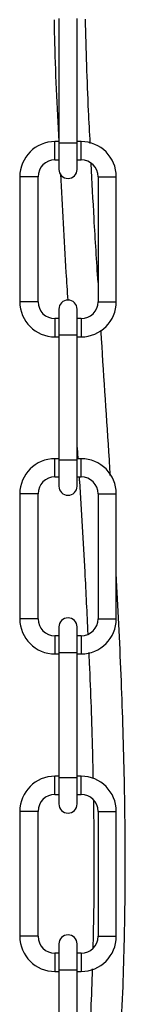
# Model space of a CAD drawing. Header units: millimetres. Extents: x 534 to 833, y 185 to 758.
# Tile 20 of 22: x 787.32 to 791.36, y 421.33 to 459.15. Entities that reach past the tile are written whole.
import ezdxf

# ---------------------------------------------------------------- set-up
doc = ezdxf.new("R2010")
doc.units = ezdxf.units.MM

msp = doc.modelspace()

# ---------------------------------------------------------------- linework, layer by layer
at = {"color": 7, "linetype": 'Continuous', "lineweight": 25}
for p, q in [((788.817, 459.202), (788.817, 454.402)), ((789.517, 454.402), (789.517, 459.202)), ((788.817, 454.467), (788.667, 454.467)), ((788.667, 453.767), (788.667, 454.467)), ((788.817, 454.402), (788.817, 453.402)), ((789.517, 454.402), (788.817, 454.402)), ((789.667, 454.467), (789.517, 454.467)), ((789.517, 453.402), (789.517, 454.402)), ((789.667, 453.767), (789.667, 454.467)), ((788.667, 453.767), (788.817, 453.767)), ((789.517, 453.767), (789.667, 453.767)), ((787.317, 453.117), (787.317, 448.317)), ((788.017, 453.117), (787.317, 453.117)), ((788.017, 448.317), (788.017, 453.117)), ((790.317, 453.117), (790.317, 448.317)), ((790.317, 453.117), (791.017, 453.117)), ((791.017, 448.317), (791.017, 453.117)), ((788.017, 448.317), (787.317, 448.317)), ((790.317, 448.317), (791.017, 448.317)), ((788.817, 448.03), (788.817, 447.03)), ((789.517, 447.03), (789.517, 448.03)), ((788.817, 447.667), (788.667, 447.667)), ((788.667, 447.667), (788.667, 446.967)), ((789.667, 447.667), (789.517, 447.667)), ((789.667, 447.667), (789.667, 446.967)), ((788.667, 446.967), (788.817, 446.967)), ((788.817, 447.03), (788.817, 442.23)), ((789.517, 447.03), (788.817, 447.03)), ((789.517, 442.23), (789.517, 447.03)), ((789.517, 446.967), (789.667, 446.967)), ((789.517, 442.723), (789.545, 442.287)), ((788.817, 442.287), (788.667, 442.287)), ((788.667, 441.587), (788.667, 442.287)), ((788.817, 442.23), (788.817, 441.23)), ((789.517, 442.23), (788.817, 442.23)), ((789.667, 442.287), (789.517, 442.287)), ((789.517, 441.23), (789.517, 442.23)), ((789.667, 441.587), (789.667, 442.287)), ((788.667, 441.587), (788.817, 441.587)), ((789.517, 441.587), (789.667, 441.587)), ((787.317, 440.937), (787.317, 436.137)), ((788.017, 440.937), (787.317, 440.937)), ((788.017, 436.137), (788.017, 440.937)), ((790.317, 440.937), (790.317, 436.137)), ((790.317, 440.937), (791.017, 440.937)), ((791.017, 436.137), (791.017, 440.937)), ((788.017, 436.137), (787.317, 436.137)), ((790.317, 436.137), (791.017, 436.137)), ((788.817, 435.823), (788.817, 434.823)), ((789.517, 434.823), (789.517, 435.823)), ((788.817, 435.487), (788.667, 435.487)), ((788.667, 435.487), (788.667, 434.787)), ((789.667, 435.487), (789.517, 435.487)), ((789.667, 435.487), (789.667, 434.787)), ((788.667, 434.787), (788.817, 434.787)), ((788.817, 434.823), (788.817, 430.023)), ((789.517, 434.823), (788.817, 434.823)), ((789.517, 430.023), (789.517, 434.823)), ((789.517, 434.787), (789.667, 434.787)), ((788.817, 430.09), (788.667, 430.09)), ((788.667, 429.39), (788.667, 430.09)), ((789.667, 430.09), (789.517, 430.09)), ((789.667, 429.39), (789.667, 430.09)), ((788.817, 430.023), (788.817, 429.023)), ((789.517, 430.023), (788.817, 430.023)), ((789.517, 429.023), (789.517, 430.023)), ((788.667, 429.39), (788.817, 429.39)), ((789.517, 429.39), (789.667, 429.39)), ((787.317, 428.74), (787.317, 423.94)), ((788.017, 428.74), (787.317, 428.74)), ((788.017, 423.94), (788.017, 428.74)), ((790.317, 428.74), (790.317, 423.94)), ((790.317, 428.74), (791.017, 428.74)), ((791.017, 423.94), (791.017, 428.74)), ((788.017, 423.94), (787.317, 423.94)), ((788.817, 423.645), (788.817, 422.645)), ((789.517, 422.645), (789.517, 423.645)), ((790.317, 423.94), (791.017, 423.94)), ((788.817, 423.29), (788.667, 423.29)), ((788.667, 423.29), (788.667, 422.59)), ((789.667, 423.29), (789.517, 423.29)), ((789.667, 423.29), (789.667, 422.59)), ((788.667, 422.59), (788.817, 422.59)), ((788.817, 422.645), (788.817, 417.845)), ((789.517, 422.645), (788.817, 422.645)), ((789.517, 417.845), (789.517, 422.645)), ((789.517, 422.59), (789.667, 422.59))]:
    msp.add_line(p, q, dxfattribs=at)
for centre, radius, start, end in [((788.667, 453.117), 1.35, 90, 180), ((789.667, 453.117), 1.35, 0, 90), ((788.667, 453.117), 0.65, 90, 180), ((789.667, 453.117), 0.65, 0, 90), ((789.167, 453.402), 0.35, 180, 0), ((788.667, 448.317), 1.35, 180, 270), ((788.667, 448.317), 0.65, 180, 270), ((789.167, 448.03), 0.35, 0, 180), ((789.667, 448.317), 0.65, 270, 0), ((789.667, 448.317), 1.35, 270, 0), ((788.667, 440.937), 1.35, 90, 180), ((789.667, 440.937), 1.35, 0, 90), ((788.667, 440.937), 0.65, 90, 180), ((789.667, 440.937), 0.65, 0, 90), ((789.167, 441.23), 0.35, 180, 0), ((788.667, 436.137), 1.35, 180, 270), ((788.667, 436.137), 0.65, 180, 270), ((789.167, 435.823), 0.35, 0, 180), ((789.667, 436.137), 0.65, 270, 0), ((789.667, 436.137), 1.35, 270, 0), ((788.667, 428.74), 1.35, 90, 180), ((789.667, 428.74), 1.35, 0, 90), ((788.667, 428.74), 0.65, 90, 180), ((789.667, 428.74), 0.65, 0, 90), ((789.167, 429.023), 0.35, 180, 0), ((789.167, 423.645), 0.35, 0, 180), ((788.667, 423.94), 1.35, 180, 270), ((788.667, 423.94), 0.65, 180, 270), ((789.667, 423.94), 0.65, 270, 0), ((789.667, 423.94), 1.35, 270, 0)]:
    msp.add_arc(centre, radius, start, end, dxfattribs=at)
for points, knots in [([(790.017, 454.399), (789.994, 454.817), (789.909, 456.405), (789.864, 458), (789.83, 459.176)], [0, 0, 0, 0, 0.262867, 1, 1, 1, 1]), ([(788.632, 459.141), (788.635, 458.929), (788.661, 457.366), (788.741, 455.811), (788.81, 454.467)], [0, 0, 0, 0, 0.135651, 1, 1, 1, 1]), ([(790.317, 449.059), (790.264, 449.878), (790.166, 451.396), (790.091, 452.919), (790.057, 453.62)], [0, 0, 0, 0, 0.539011, 1, 1, 1, 1]), ([(788.872, 453.226), (788.94, 451.963), (789.027, 450.346), (789.132, 448.731), (789.155, 448.378)], [0, 0, 0, 0, 0.781194, 1, 1, 1, 1]), ([(790.787, 441.644), (790.774, 441.849), (790.671, 443.601), (790.539, 445.459), (790.437, 447.116), (790.43, 447.23)], [0, 0, 0, 0, 0.110177, 0.938826, 1, 1, 1, 1]), ([(789.59, 441.587), (789.593, 441.533), (789.671, 440.318), (789.793, 438.308), (789.886, 436.346), (789.924, 435.551)], [0, 0, 0, 0, 0.026837, 0.605652, 1, 1, 1, 1]), ([(790.952, 416.872), (790.975, 417.106), (791.066, 418.068), (791.169, 419.705), (791.268, 421.713), (791.324, 423.53), (791.352, 425.147), (791.361, 426.568), (791.356, 427.801), (791.344, 428.91), (791.31, 430.873), (791.215, 433.778), (791.099, 436.38), (791.02, 437.717), (791.017, 437.763)], [0, 0, 0, 0, 0.033905, 0.139494, 0.23554, 0.322268, 0.399815, 0.467118, 0.525683, 0.576355, 0.62597, 0.806998, 0.993394, 1, 1, 1, 1]), ([(789.959, 434.843), (789.966, 434.71), (790.029, 433.442), (790.082, 431.828), (790.115, 430.346), (790.123, 430.005)], [0, 0, 0, 0, 0.082489, 0.788954, 1, 1, 1, 1]), ([(790.138, 429.185), (790.14, 429.016), (790.151, 428.434), (790.159, 427.363), (790.159, 425.893), (790.145, 424.573), (790.123, 423.744), (790.116, 423.481)], [0, 0, 0, 0, 0.0890076, 0.3061569, 0.5635573, 0.8620441, 1, 1, 1, 1]), ([(790.096, 422.688), (790.077, 422.165), (790.037, 421.043), (789.952, 419.435), (789.87, 418.354), (789.833, 417.868)], [0, 0, 0, 0, 0.324801, 0.696416, 1, 1, 1, 1])]:
    msp.add_open_spline(points, degree=3, knots=knots, dxfattribs=at)

doc.saveas('drawing.dxf')
